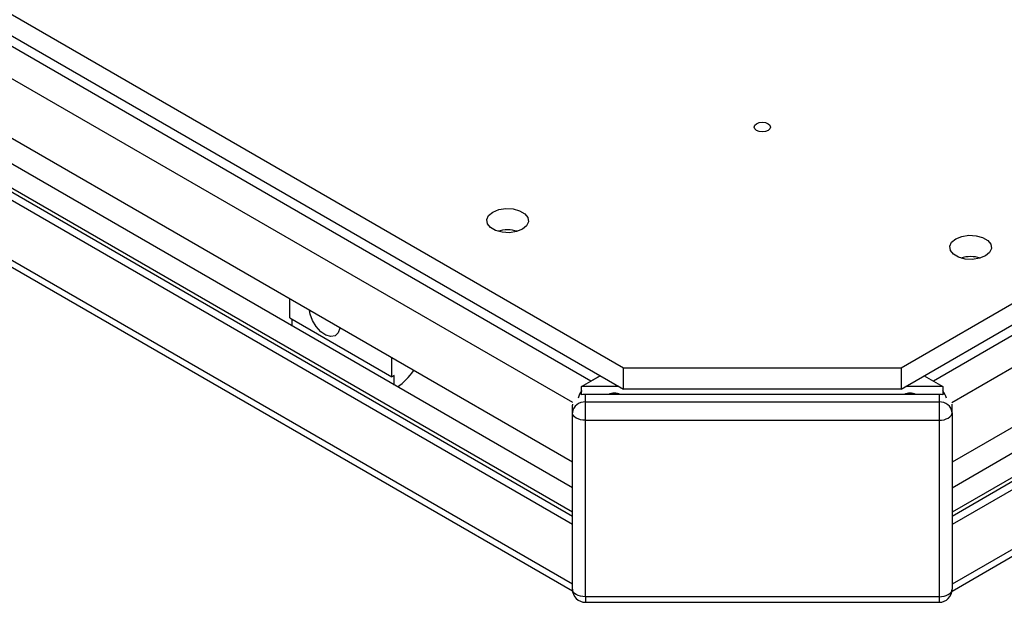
# Model space of a CAD drawing. Header units: millimetres. Extents: x 0 to 420, y 0 to 297.
# Tile 4 of 138: x 71 to 86, y 31 to 40. Entities that reach past the tile are written whole.
import ezdxf

# ---------------------------------------------------------------- set-up
doc = ezdxf.new("R2010")
doc.units = ezdxf.units.MM

msp = doc.modelspace()

# ---------------------------------------------------------------- linework, layer by layer
at = {"color": 7, "linetype": 'Continuous', "lineweight": 25}
for p, q in [((49.9035, 52.0274), (80.3091, 34.4747)), ((49.9035, 51.7008), (80.3091, 34.1481)), ((79.8142, 34.2705), (50.1157, 51.4151)), ((79.5303, 33.03), (49.9742, 50.0923)), ((79.5303, 32.638), (50.3278, 49.4962)), ((79.5303, 32.2706), (50.0096, 49.3125)), ((79.5303, 32.2053), (50.0096, 49.2472)), ((79.5303, 32.0828), (49.9742, 49.1451)), ((49.9657, 48.1341), (79.5321, 31.0657)), ((84.5518, 34.4747), (107.8863, 47.9454)), ((84.5518, 34.1481), (107.8863, 47.6188)), ((107.6742, 47.333), (85.0467, 34.2705)), ((107.8156, 46.0103), (85.3303, 33.0298)), ((107.462, 45.4142), (85.3303, 32.6378)), ((107.7802, 45.2305), (85.3303, 32.2704)), ((107.7802, 45.1651), (85.3303, 32.2051)), ((107.8156, 45.0631), (85.3303, 32.0826)), ((85.3284, 31.0655), (107.8242, 44.052)), ((75.218, 35.2336), (75.218, 35.5194)), ((75.218, 35.2336), (76.7736, 34.3355)), ((75.2533, 35.107), (75.2533, 35.2132)), ((76.7736, 34.3355), (76.7736, 34.6214)), ((80.3091, 34.4747), (84.5518, 34.4747)), ((80.3091, 34.1481), (80.3091, 34.4747)), ((84.5518, 34.4747), (84.5518, 34.1481)), ((76.809, 34.3559), (76.7736, 34.3355)), ((76.809, 34.209), (76.809, 34.3559)), ((79.6727, 34.1889), (79.9556, 34.3522)), ((79.9556, 34.3522), (79.8142, 34.2705)), ((84.9053, 34.3522), (85.1882, 34.1889)), ((84.9053, 34.3522), (85.0467, 34.2705)), ((80.2384, 34.1889), (79.6727, 34.1889)), ((79.6727, 34.0595), (79.6727, 34.1889)), ((84.5518, 34.1481), (80.3091, 34.1481)), ((85.1882, 34.1889), (84.6225, 34.1889)), ((85.1882, 34.1889), (85.1882, 34.0594)), ((85.1303, 34.0664), (79.7303, 34.0664)), ((79.7303, 33.9509), (79.7303, 34.0664)), ((85.1303, 34.0664), (85.1303, 33.9509)), ((79.5313, 33.9197), (79.5303, 33.9031)), ((79.5303, 33.7876), (79.5303, 33.9031)), ((79.7303, 33.9509), (85.1303, 33.9509)), ((79.7303, 33.6722), (79.7303, 33.9509)), ((85.1303, 33.9509), (85.1303, 33.6722)), ((85.3303, 33.9031), (85.3296, 33.9166)), ((85.3303, 33.7876), (85.3303, 33.9031)), ((79.5303, 31.093), (79.5303, 33.7876)), ((85.3303, 33.7876), (85.3303, 31.093)), ((79.7303, 33.6722), (85.1303, 33.6722)), ((79.7303, 30.9776), (79.7303, 33.6722)), ((85.1303, 33.6722), (85.1303, 30.9776)), ((85.1303, 30.9776), (79.7303, 30.9776)), ((79.7303, 30.893), (85.1303, 30.893))]:
    msp.add_line(p, q, dxfattribs=at)
at = {"color": 1, "linetype": 'Continuous', "lineweight": 25}
for p, q in [((79.5366, 33.9408), (49.9686, 51.0101)), ((79.5303, 31.1683), (49.9686, 48.2339)), ((107.8213, 46.9281), (85.3239, 33.9406)), ((107.8213, 44.1518), (85.3303, 31.1681)), ((79.7303, 30.9776), (79.7303, 30.893)), ((85.1303, 30.9776), (85.1303, 30.893))]:
    msp.add_line(p, q, dxfattribs=at)
at = {"color": 7, "linetype": 'Continuous', "lineweight": 25, "flags": 128}
for points in [[(82.3421, 38.1995), (82.3826, 38.2152), (82.4305, 38.2207), (82.4783, 38.2152), (82.5188, 38.1995), (82.5459, 38.1761), (82.5555, 38.1485), (82.5459, 38.1209), (82.5188, 38.0975), (82.4783, 38.0818), (82.4305, 38.0763), (82.3826, 38.0818), (82.3421, 38.0975), (82.315, 38.1209), (82.3055, 38.1485), (82.315, 38.1761), (82.3421, 38.1995)], [(78.3151, 36.8504), (78.4061, 36.8872), (78.5135, 36.9038), (78.6242, 36.8982), (78.7249, 36.8711), (78.8035, 36.8258), (78.8505, 36.7676), (78.8601, 36.7037), (78.8314, 36.6417), (78.7676, 36.5892), (78.6766, 36.5524), (78.5693, 36.5358), (78.4585, 36.5414), (78.3578, 36.5685), (78.2792, 36.6138), (78.2323, 36.672), (78.2226, 36.7359), (78.2513, 36.7979), (78.3151, 36.8504)], [(85.3862, 36.4422), (85.4772, 36.479), (85.5845, 36.4956), (85.6953, 36.49), (85.796, 36.4629), (85.8746, 36.4175), (85.9215, 36.3594), (85.9312, 36.2955), (85.9024, 36.2335), (85.8387, 36.181), (85.7477, 36.1442), (85.6403, 36.1276), (85.5296, 36.1332), (85.4289, 36.1603), (85.3503, 36.2056), (85.3033, 36.2638), (85.2936, 36.3277), (85.3224, 36.3897), (85.3862, 36.4422)], [(75.9806, 35.0788), (75.9801, 35.0755), (75.955, 35.0056), (75.9075, 34.9625), (75.8427, 34.951), (75.7677, 34.9724), (75.6906, 35.0243), (75.6198, 35.101), (75.5628, 35.1944), (75.526, 35.2942), (75.5159, 35.3474)], [(79.7303, 34.0664), (79.6913, 34.0633), (79.6727, 34.0595)], [(85.1882, 34.0594), (85.1693, 34.0633), (85.1303, 34.0664)], [(79.7303, 33.6722), (79.6913, 33.6744), (79.6537, 33.681), (79.6192, 33.6916), (79.5888, 33.706), (79.564, 33.7235), (79.5455, 33.7434), (79.5341, 33.7651), (79.5303, 33.7876)], [(85.1303, 33.6722), (85.1693, 33.6744), (85.2068, 33.681), (85.2414, 33.6916), (85.2717, 33.706), (85.2966, 33.7235), (85.315, 33.7434), (85.3264, 33.7651), (85.3303, 33.7876)], [(79.7303, 30.9776), (79.6913, 30.9798), (79.6537, 30.9864), (79.6192, 30.997), (79.5888, 31.0114), (79.564, 31.0289), (79.5455, 31.0489), (79.5341, 31.0705), (79.5303, 31.093)], [(85.1303, 30.9776), (85.1693, 30.9798), (85.2068, 30.9864), (85.2414, 30.997), (85.2717, 31.0114), (85.2966, 31.0289), (85.315, 31.0489), (85.3264, 31.0705), (85.3303, 31.093)]]:
    msp.add_lwpolyline(points, dxfattribs=at)
at = {"color": 7, "linetype": 'Continuous', "lineweight": 25}
for centre, radius, start, end in [((78.5414, 36.0531), 0.5251, 73.44997, 106.55003), ((85.6124, 35.6449), 0.5251, 73.44997, 106.55003), ((76.35, 34.9369), 0.9112, 303.88959, 326.11735), ((80.1004, 33.86), 0.5039, 148.0734, 163.0212), ((80.1727, 33.8794), 0.2076, 64.26369, 115.73631), ((84.6882, 33.8794), 0.2076, 64.26369, 115.73631), ((84.7606, 33.8601), 0.5038, 16.94142, 31.92702), ((79.7136, 33.7672), 0.1845, 84.81742, 173.64866), ((85.1469, 33.7672), 0.1845, 6.35134, 95.18258), ((79.7303, 31.093), 0.2, 180, 270), ((85.1303, 31.093), 0.2, 270, 360)]:
    msp.add_arc(centre, radius, start, end, dxfattribs=at)

doc.saveas('drawing.dxf')
